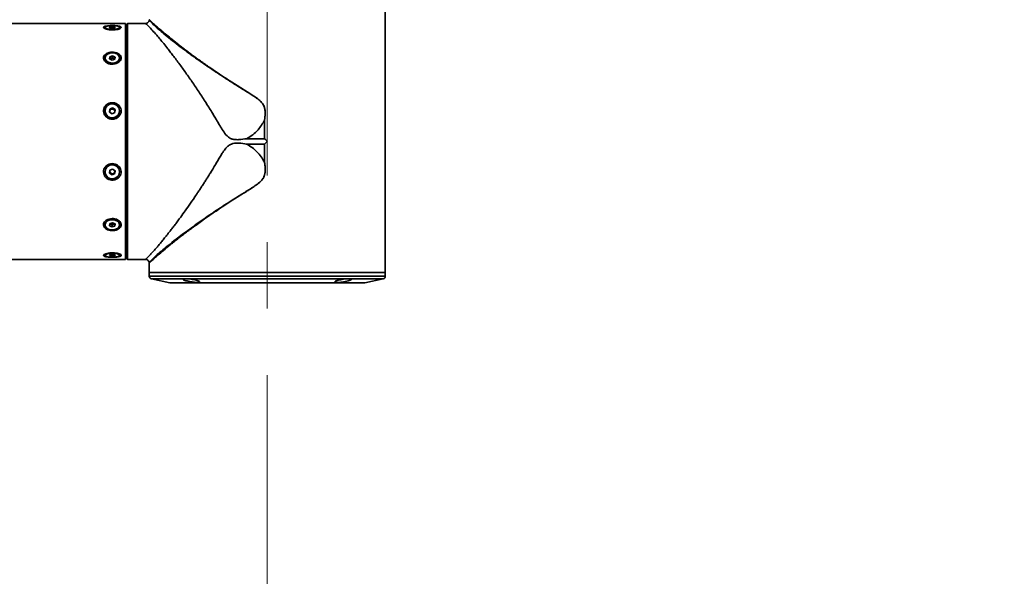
# Model space of a CAD drawing. Header units: millimetres. Extents: x -54 to 820, y 0 to 420.
# Tile 9 of 26: x 201 to 238, y 109 to 130. Entities that reach past the tile are written whole.
import ezdxf

# ---------------------------------------------------------------- set-up
doc = ezdxf.new("R2010")
doc.units = ezdxf.units.MM
doc.linetypes.add('CENTERX2', pattern=[20.32, 12.7, -2.54, 2.54, -2.54])

msp = doc.modelspace()

# ---------------------------------------------------------------- linework, layer by layer
at = {"color": 7, "linetype": 'CENTERX2', "lineweight": 18}
msp.add_line((210.3652, 136.4907), (210.3652, 44.2907), dxfattribs=at)
at = {"color": 7, "linetype": 'Continuous', "lineweight": 35}
for p, q in [((214.8652, 120.0907), (214.8652, 130.7707)), ((204.9552, 129.5907), (173.2752, 129.5907)), ((204.9552, 120.5907), (204.9552, 129.5907)), ((205.0352, 129.5907), (204.9852, 129.5407)), ((205.7146, 129.5907), (205.0352, 129.5907)), ((205.0352, 129.5907), (205.0352, 120.5907)), ((204.1782, 129.4374), (204.1782, 129.3804)), ((204.3503, 129.4249), (204.361, 129.4546)), ((204.4445, 129.4076), (204.3503, 129.4249)), ((204.361, 129.4546), (204.4659, 129.4671)), ((204.361, 129.4229), (204.361, 129.4546)), ((204.5495, 129.4201), (204.4445, 129.4076)), ((204.4659, 129.4671), (204.5602, 129.4499)), ((204.4659, 129.4102), (204.4659, 129.4671)), ((204.5602, 129.4499), (204.5495, 129.4201)), ((204.7322, 129.3804), (204.7322, 129.4374)), ((204.9752, 129.2907), (204.9552, 129.2707)), ((204.9852, 129.2907), (204.9752, 129.2907)), ((204.9752, 129.2907), (204.9752, 125.0907)), ((204.9852, 120.6407), (204.9852, 129.5407)), ((204.1782, 128.2727), (204.1782, 128.231)), ((204.3503, 128.2386), (204.361, 128.3199)), ((204.4445, 128.1914), (204.3503, 128.2386)), ((204.3599, 128.2338), (204.361, 128.2421)), ((204.361, 128.3199), (204.4659, 128.354)), ((204.361, 128.2421), (204.361, 128.3199)), ((204.361, 128.2421), (204.4135, 128.2592)), ((204.4135, 128.2592), (204.4659, 128.2762)), ((204.5495, 128.2255), (204.4445, 128.1914)), ((204.4659, 128.354), (204.5602, 128.3068)), ((204.4659, 128.2762), (204.4659, 128.354)), ((204.4659, 128.2762), (204.5131, 128.2526)), ((204.5131, 128.2526), (204.5506, 128.2338)), ((204.5602, 128.3068), (204.5495, 128.2255)), ((204.7322, 128.231), (204.7322, 128.2727)), ((204.1782, 126.2554), (204.1782, 126.2401)), ((204.3503, 126.2088), (204.361, 126.3199)), ((204.4445, 126.1443), (204.3503, 126.2088)), ((204.3529, 126.2071), (204.3557, 126.2359)), ((204.3557, 126.2359), (204.361, 126.2914)), ((204.361, 126.3199), (204.4659, 126.3664)), ((204.361, 126.2914), (204.361, 126.3199)), ((204.361, 126.2914), (204.4135, 126.3147)), ((204.4135, 126.3147), (204.4659, 126.338)), ((204.5495, 126.1909), (204.4445, 126.1443)), ((204.4659, 126.3664), (204.5602, 126.302)), ((204.4659, 126.338), (204.4659, 126.3664)), ((204.4659, 126.338), (204.5131, 126.3057)), ((204.5131, 126.3057), (204.5576, 126.2753)), ((204.5602, 126.302), (204.5495, 126.1909)), ((204.7322, 126.2401), (204.7322, 126.2554)), ((210.2602, 125.1946), (210.2602, 125.8972)), ((210.2624, 125.897), (210.2624, 125.1935)), ((204.9552, 125.0907), (204.9752, 125.0907)), ((204.9752, 125.0907), (204.9752, 120.8907)), ((209.5776, 125.1946), (210.2602, 125.1946)), ((210.2602, 124.9868), (209.5776, 124.9868)), ((210.2602, 124.2842), (210.2602, 124.9868)), ((210.2624, 124.9879), (210.2624, 124.2844)), ((204.1782, 123.9413), (204.1782, 123.926)), ((204.3503, 123.8794), (204.361, 123.9905)), ((204.361, 123.9905), (204.4659, 124.0371)), ((204.4659, 124.0371), (204.5602, 123.9726)), ((204.5602, 123.9726), (204.5495, 123.8615)), ((204.5548, 123.9455), (204.5495, 123.89)), ((204.5576, 123.9744), (204.5548, 123.9455)), ((204.7322, 123.926), (204.7322, 123.9413)), ((204.4445, 123.815), (204.3503, 123.8794)), ((204.3974, 123.8757), (204.3529, 123.9062)), ((204.4445, 123.8434), (204.3974, 123.8757)), ((204.497, 123.8667), (204.4445, 123.8434)), ((204.5495, 123.8615), (204.4445, 123.815)), ((204.4445, 123.8434), (204.4445, 123.815)), ((204.5495, 123.89), (204.497, 123.8667)), ((204.5495, 123.89), (204.5495, 123.8615)), ((204.1782, 121.9504), (204.1782, 121.9087)), ((204.3503, 121.8746), (204.361, 121.9559)), ((204.4445, 121.8274), (204.3503, 121.8746)), ((204.3974, 121.9288), (204.3599, 121.9476)), ((204.361, 121.9559), (204.4659, 121.99)), ((204.4445, 121.9052), (204.3974, 121.9288)), ((204.497, 121.9223), (204.4445, 121.9052)), ((204.4445, 121.9052), (204.4445, 121.8274)), ((204.5495, 121.8615), (204.4445, 121.8274)), ((204.4659, 121.99), (204.5602, 121.9428)), ((204.5495, 121.9393), (204.497, 121.9223)), ((204.5506, 121.9476), (204.5495, 121.9393)), ((204.5602, 121.9428), (204.5495, 121.8615)), ((204.5495, 121.9393), (204.5495, 121.8615)), ((204.7322, 121.9087), (204.7322, 121.9504)), ((173.2752, 120.5907), (204.9552, 120.5907)), ((204.1782, 120.801), (204.1782, 120.744)), ((204.3503, 120.7316), (204.361, 120.7613)), ((204.4445, 120.7143), (204.3503, 120.7316)), ((204.361, 120.7613), (204.4659, 120.7738)), ((204.4445, 120.7713), (204.4445, 120.7143)), ((204.5495, 120.7268), (204.4445, 120.7143)), ((204.4659, 120.7738), (204.5602, 120.7565)), ((204.5495, 120.7585), (204.5495, 120.7268)), ((204.5602, 120.7565), (204.5495, 120.7268)), ((204.7322, 120.744), (204.7322, 120.801)), ((204.9552, 120.9107), (204.9752, 120.8907)), ((204.9752, 120.8907), (204.9852, 120.8907)), ((204.9852, 120.6407), (205.0352, 120.5907)), ((205.0352, 120.5907), (205.7146, 120.5907)), ((205.8652, 120.4483), (205.8652, 120.0907)), ((205.8652, 120.0907), (205.8652, 119.9507)), ((205.8652, 120.0907), (214.8652, 120.0907)), ((205.9433, 119.8531), (206.6496, 119.6942)), ((214.0809, 119.6942), (214.7872, 119.8531)), ((214.8652, 119.9507), (214.8652, 120.0907)), ((206.6715, 119.6918), (214.059, 119.6918))]:
    msp.add_line(p, q, dxfattribs=at)
at = {"color": 8, "linetype": 'Continuous', "lineweight": 35}
for p, q in [((204.9752, 125.0907), (204.9852, 125.0907)), ((205.8652, 119.9507), (213.5472, 119.9507)), ((214.7872, 119.8531), (205.9433, 119.8531)), ((213.5472, 119.9507), (214.8652, 119.9507)), ((206.6496, 119.6942), (214.0809, 119.6942))]:
    msp.add_line(p, q, dxfattribs=at)
at = {"color": 7, "linetype": 'Continuous', "lineweight": 35, "flags": 128}
for points in [[(204.7069, 129.4673), (204.6481, 129.4888), (204.5633, 129.5034), (204.4639, 129.509), (204.3633, 129.505), (204.2751, 129.4918), (204.2113, 129.4713), (204.1804, 129.4462), (204.1866, 129.4199), (204.2291, 129.396), (204.3021, 129.3776), (204.3959, 129.3673), (204.4976, 129.3665), (204.5936, 129.3753), (204.671, 129.3924), (204.7192, 129.4156), (204.7317, 129.4418), (204.7069, 129.4673)], [(204.7069, 128.3545), (204.6481, 128.4133), (204.5633, 128.453), (204.4639, 128.4685), (204.3633, 128.4574), (204.2751, 128.4215), (204.2113, 128.3654), (204.1804, 128.2968), (204.1866, 128.225), (204.2291, 128.1596), (204.3021, 128.1095), (204.3959, 128.0814), (204.4976, 128.0791), (204.5936, 128.103), (204.671, 128.1498), (204.7192, 128.2132), (204.7317, 128.2847), (204.7069, 128.3545)], [(204.2036, 128.1492), (204.1788, 128.219), (204.1782, 128.231)], [(204.7322, 128.231), (204.7301, 128.2068), (204.6992, 128.1382), (204.6354, 128.0822), (204.5472, 128.0462), (204.4466, 128.0352), (204.3472, 128.0506), (204.33, 128.0563)], [(204.2036, 126.1284), (204.1788, 126.2238), (204.1782, 126.2401)], [(204.7069, 126.3671), (204.6481, 126.4474), (204.5633, 126.5018), (204.4639, 126.5228), (204.3633, 126.5078), (204.2751, 126.4586), (204.2113, 126.3821), (204.1804, 126.2884), (204.1866, 126.1902), (204.2291, 126.1009), (204.3021, 126.0324), (204.3959, 125.994), (204.4976, 125.991), (204.5936, 126.0236), (204.671, 126.0876), (204.7192, 126.1742), (204.7317, 126.2718), (204.7069, 126.3671)], [(204.5477, 126.1901), (204.549, 126.1934), (204.5499, 126.1959)], [(204.7069, 124.0378), (204.6481, 124.118), (204.5633, 124.1724), (204.4639, 124.1935), (204.3633, 124.1784), (204.2751, 124.1293), (204.2113, 124.0527), (204.1804, 123.959), (204.1866, 123.8609), (204.2291, 123.7715), (204.3021, 123.703), (204.3959, 123.6647), (204.4976, 123.6616), (204.5936, 123.6943), (204.671, 123.7582), (204.7192, 123.8448), (204.7317, 123.9424), (204.7069, 124.0378)], [(204.3628, 123.9913), (204.3615, 123.988), (204.3605, 123.9855)], [(204.7069, 121.9905), (204.6481, 122.0493), (204.5633, 122.0891), (204.4639, 122.1045), (204.3633, 122.0935), (204.2751, 122.0575), (204.2113, 122.0015), (204.1804, 121.9329), (204.1866, 121.861), (204.2291, 121.7956), (204.3021, 121.7455), (204.3959, 121.7174), (204.4976, 121.7152), (204.5936, 121.7391), (204.671, 121.7859), (204.7192, 121.8493), (204.7317, 121.9207), (204.7069, 121.9905)], [(204.7069, 120.774), (204.6481, 120.7955), (204.5633, 120.8101), (204.4639, 120.8157), (204.3633, 120.8117), (204.2751, 120.7985), (204.2113, 120.778), (204.1804, 120.7529), (204.1866, 120.7266), (204.2291, 120.7026), (204.3021, 120.6843), (204.3959, 120.674), (204.4976, 120.6732), (204.5936, 120.6819), (204.671, 120.6991), (204.7192, 120.7223), (204.7317, 120.7484), (204.7069, 120.774)]]:
    msp.add_lwpolyline(points, dxfattribs=at)
at = {"color": 7, "linetype": 'CENTERX2', "lineweight": 18}
msp.add_arc((210.3652, 136.4907), 92.2, 95, 85, dxfattribs=at)
at = {"color": 7, "linetype": 'Continuous', "lineweight": 35}
for centre, radius, start, end in [((204.4399, 128.1689), 0.094, 106.33624, 139.77192), ((204.455, 128.1306), 0.1351, 64.56269, 107.90766), ((204.4782, 128.1783), 0.0821, 34.19953, 64.89509), ((204.4543, 126.2487), 0.2781, 205.63868, 358.22839), ((204.4487, 126.2269), 0.0934, 174.5031, 194.59319), ((204.452, 126.2258), 0.0968, 113.43131, 174.05144), ((204.4552, 126.2206), 0.1029, 55.80532, 113.92246), ((204.4591, 126.2261), 0.0962, 8.66062, 55.90767), ((204.4552, 123.9343), 0.2771, 1.44442, 178.55558), ((204.4514, 123.9554), 0.0962, 188.66205, 235.90729), ((204.4585, 123.9556), 0.0968, 293.43101, 354.05174), ((204.4618, 123.9545), 0.0934, 354.50439, 14.59039), ((204.4553, 123.9608), 0.1029, 235.80643, 293.92131), ((204.5246, 121.9246), 0.2092, 7.08739, 77.91235), ((204.4323, 122.0031), 0.0821, 214.19652, 244.90024), ((204.4555, 122.0508), 0.1351, 244.56047, 287.90984), ((204.4706, 122.0125), 0.094, 286.33228, 319.77412), ((205.9652, 119.9507), 0.1, 180, 257.31962), ((214.7652, 119.9507), 0.1, 282.68038, 0), ((206.6715, 119.7918), 0.1, 257.31962, 270), ((214.059, 119.7918), 0.1, 270, 282.68038)]:
    msp.add_arc(centre, radius, start, end, dxfattribs=at)
for points, knots in [([(205.8646, 129.7217), (205.8602, 129.7037), (205.8517, 129.6682), (205.8158, 129.6258), (205.7684, 129.5961), (205.7316, 129.5925), (205.7129, 129.5906)], [0, 0, 0, 0, 0.2510219, 0.4968722, 0.7439108, 1, 1, 1, 1]), ([(209.5776, 125.1946), (209.478, 125.1782), (209.3512, 125.1574), (209.1983, 125.1557), (209.1244, 125.1606), (209.0359, 125.1749), (208.9535, 125.2067), (208.8802, 125.2554), (208.7861, 125.3387), (208.679, 125.4916), (208.5511, 125.6998), (208.4399, 125.8878), (208.3392, 126.0583), (208.2411, 126.2198), (208.0811, 126.4784), (207.8626, 126.8221), (207.5904, 127.2283), (207.321, 127.6149), (207.0999, 127.924), (206.9255, 128.1596), (206.7976, 128.3294), (206.6792, 128.4837), (206.55, 128.649), (206.4134, 128.8203), (206.2736, 128.991), (206.1235, 129.169), (205.9747, 129.3388), (205.8534, 129.4662), (205.7756, 129.5425), (205.7265, 129.5835), (205.7184, 129.5882), (205.7146, 129.5905)], [0, 0, 0, 0, 0.035938, 0.0457392, 0.0545181, 0.0623428, 0.0777091, 0.0855455, 0.0936739, 0.122422, 0.1516317, 0.1814458, 0.2010603, 0.2233733, 0.2502542, 0.3126148, 0.3750756, 0.4377015, 0.5001466, 0.5338338, 0.5659753, 0.5965772, 0.6256464, 0.6692713, 0.7109966, 0.7508638, 0.8147876, 0.875831, 0.917067, 0.9608054, 1, 1, 1, 1]), ([(205.8652, 129.7331), (205.8652, 129.731), (205.8651, 129.7266), (205.8646, 129.7223), (205.8644, 129.7202)], [0, 0, 0, 0, 0.5000022, 1, 1, 1, 1]), ([(205.8652, 129.7331), (205.8671, 129.731), (205.8709, 129.7266), (205.9016, 129.6954), (205.9583, 129.6413), (206.0515, 129.5544), (206.1518, 129.466), (206.2033, 129.4206)], [0, 0, 0, 0, 0.1642958, 0.3342332, 0.5035337, 0.7452678, 1, 1, 1, 1]), ([(204.7865, 129.4511), (204.7777, 129.4589), (204.7594, 129.4749), (204.6922, 129.493), (204.6001, 129.5053), (204.4892, 129.5109), (204.3723, 129.5094), (204.264, 129.5005), (204.1787, 129.4841), (204.127, 129.4612), (204.1134, 129.4339), (204.1369, 129.405), (204.1936, 129.3778), (204.2786, 129.3557), (204.3848, 129.3424), (204.5013, 129.341), (204.6139, 129.3523), (204.7081, 129.3744), (204.7708, 129.4029), (204.7954, 129.4298), (204.7891, 129.445), (204.7865, 129.4511)], [0, 0, 0, 0, 0.0482065, 0.0995747, 0.1525044, 0.2072358, 0.2632352, 0.3195683, 0.3751834, 0.4291579, 0.4812123, 0.5320713, 0.5830864, 0.6354484, 0.6896358, 0.7453225, 0.8016616, 0.8576178, 0.9121864, 0.9648194, 1, 1, 1, 1]), ([(206.2033, 129.4206), (206.2504, 129.3799), (206.3474, 129.2959), (206.5274, 129.1451), (206.74, 128.9721), (206.9441, 128.8109), (207.1246, 128.6712), (207.2712, 128.5596), (207.4243, 128.4448), (207.5794, 128.3303), (207.7373, 128.2154), (207.9051, 128.0953), (208.0771, 127.9744), (208.2639, 127.845), (208.4776, 127.6997), (208.7085, 127.5465), (208.935, 127.3991), (209.1654, 127.2517), (209.3948, 127.109), (209.6096, 126.9753), (209.7749, 126.8703), (209.929, 126.7674), (210.0808, 126.6528), (210.1956, 126.5275), (210.2528, 126.4087), (210.2849, 126.2858), (210.2915, 126.1122), (210.2728, 125.9741), (210.2624, 125.897)], [0, 0, 0, 0, 0.0566543, 0.116795, 0.1805223, 0.247921, 0.2822144, 0.317941, 0.3551063, 0.3900442, 0.4235397, 0.4595251, 0.4980019, 0.5311995, 0.5737631, 0.6256921, 0.6655002, 0.7027302, 0.7547519, 0.7915639, 0.8197646, 0.8449213, 0.8765603, 0.9067971, 0.9213296, 0.9363977, 0.9644847, 1, 1, 1, 1]), ([(204.6887, 128.4333), (204.6629, 128.4468), (204.6073, 128.4758), (204.5, 128.4958), (204.3834, 128.4933), (204.2735, 128.465), (204.1854, 128.4139), (204.1303, 128.346), (204.1131, 128.2696), (204.1332, 128.1935), (204.1869, 128.1249), (204.2695, 128.0706), (204.3741, 128.0375), (204.4901, 128.0315), (204.6038, 128.0549), (204.7003, 128.105), (204.7667, 128.1741), (204.7962, 128.2517), (204.7873, 128.3276), (204.7486, 128.3901), (204.7067, 128.4203), (204.6887, 128.4333)], [0, 0, 0, 0, 0.0472948, 0.1019619, 0.1578763, 0.2142219, 0.2699493, 0.3241065, 0.3763262, 0.4272451, 0.478186, 0.5303856, 0.5844024, 0.6399775, 0.6962976, 0.7523356, 0.807071, 0.8598861, 0.9110928, 0.961873, 1, 1, 1, 1]), ([(204.7113, 126.4569), (204.6875, 126.4785), (204.6365, 126.5248), (204.533, 126.563), (204.4172, 126.5699), (204.3037, 126.5396), (204.208, 126.4753), (204.1424, 126.3852), (204.1141, 126.2817), (204.1237, 126.177), (204.1682, 126.0814), (204.243, 126.0035), (204.342, 125.9514), (204.4561, 125.9328), (204.572, 125.9521), (204.6749, 126.0082), (204.7511, 126.0934), (204.7916, 126.1956), (204.7935, 126.301), (204.7639, 126.3912), (204.7269, 126.4373), (204.7113, 126.4569)], [0, 0, 0, 0, 0.0474735, 0.101627, 0.1572342, 0.2135607, 0.2695759, 0.3242638, 0.3770263, 0.428203, 0.4789919, 0.5307324, 0.5842151, 0.6394053, 0.6956107, 0.75184, 0.8070459, 0.8604339, 0.9120136, 0.9627709, 1, 1, 1, 1]), ([(209.5776, 125.1946), (209.6566, 125.242), (209.8147, 125.3369), (210.06, 125.5637), (210.1832, 125.7693), (210.2588, 125.8955)], [0, 0, 0, 0, 0.2783869, 0.5573993, 1, 1, 1, 1]), ([(210.2602, 125.1946), (210.2606, 125.1946), (210.2614, 125.1944), (210.2619, 125.194), (210.2622, 125.1938)], [0, 0, 0, 0, 0.5586735, 1, 1, 1, 1]), ([(210.2622, 125.1938), (210.2622, 125.1937), (210.2623, 125.1936), (210.2624, 125.1936), (210.2624, 125.1935)], [0, 0, 0, 0, 0.5608539, 1, 1, 1, 1]), ([(210.2624, 125.1935), (210.2816, 125.1743), (210.3159, 125.14), (210.3502, 125.1057), (210.3652, 125.0907)], [0, 0, 0, 0, 0.5611329, 1, 1, 1, 1]), ([(210.3652, 125.0907), (210.3461, 125.0716), (210.3118, 125.0373), (210.2775, 125.003), (210.2624, 124.9879)], [0, 0, 0, 0, 0.5588696, 1, 1, 1, 1]), ([(205.7146, 120.5909), (205.7184, 120.5932), (205.7265, 120.598), (205.7756, 120.6389), (205.8423, 120.7044), (205.9278, 120.7929), (206.0294, 120.905), (206.1358, 121.0272), (206.2412, 121.1518), (206.3413, 121.2727), (206.4507, 121.4077), (206.5563, 121.5406), (206.6561, 121.6682), (206.7486, 121.788), (206.8471, 121.9175), (206.9517, 122.0571), (207.0808, 122.2321), (207.2428, 122.4556), (207.4412, 122.7371), (207.609, 122.9821), (207.7349, 123.1706), (207.8141, 123.2907), (207.8934, 123.4123), (207.9728, 123.5354), (208.0523, 123.6599), (208.1263, 123.7762), (208.2031, 123.8998), (208.2921, 124.0459), (208.3901, 124.2092), (208.4881, 124.3739), (208.5764, 124.5242), (208.6563, 124.652), (208.7242, 124.7531), (208.7774, 124.823), (208.8426, 124.8965), (208.915, 124.953), (208.9946, 124.9908), (209.1069, 125.0248), (209.3061, 125.0307), (209.4782, 125.0028), (209.5776, 124.9868)], [0, 0, 0, 0, 0.039209, 0.0829362, 0.1241534, 0.1645456, 0.2061861, 0.2491592, 0.2788827, 0.3096481, 0.341474, 0.3743771, 0.3975049, 0.4216144, 0.4467095, 0.4727936, 0.4998695, 0.5415472, 0.589202, 0.6399089, 0.6582064, 0.67651, 0.69482, 0.7131362, 0.7314587, 0.7497874, 0.7640979, 0.7849468, 0.8123341, 0.8332375, 0.8541318, 0.875022, 0.887242, 0.8976847, 0.9063988, 0.9223206, 0.9300159, 0.9377309, 0.9640594, 1, 1, 1, 1]), ([(209.5776, 124.9868), (209.6488, 124.9448), (209.7913, 124.8607), (209.9763, 124.6939), (210.1381, 124.504), (210.2185, 124.3587), (210.2588, 124.2859)], [0, 0, 0, 0, 0.2493765, 0.4990644, 0.7492135, 1, 1, 1, 1]), ([(210.2622, 124.9877), (210.2619, 124.9874), (210.2613, 124.9869), (210.2605, 124.9868), (210.2602, 124.9868)], [0, 0, 0, 0, 0.5608332, 1, 1, 1, 1]), ([(210.2624, 124.9879), (210.2624, 124.9878), (210.2623, 124.9878), (210.2622, 124.9877), (210.2622, 124.9877)], [0, 0, 0, 0, 0.5591942, 1, 1, 1, 1]), ([(204.6457, 124.1861), (204.6172, 124.2015), (204.555, 124.235), (204.4436, 124.2482), (204.3285, 124.2258), (204.2274, 124.1665), (204.1542, 124.0792), (204.1172, 123.9762), (204.1184, 123.8709), (204.1552, 123.7738), (204.2236, 123.6931), (204.3178, 123.6364), (204.4295, 123.6106), (204.5463, 123.6208), (204.6535, 123.6673), (204.7367, 123.7447), (204.7857, 123.8425), (204.7966, 123.9481), (204.7704, 124.0494), (204.7171, 124.1319), (204.6675, 124.1696), (204.6457, 124.1861)], [0, 0, 0, 0, 0.0470031, 0.1024138, 0.1586632, 0.214842, 0.2699075, 0.3231153, 0.3745683, 0.4253186, 0.4767463, 0.5298067, 0.584652, 0.6407078, 0.6970242, 0.7525483, 0.8063847, 0.858318, 0.9091411, 0.960218, 1, 1, 1, 1]), ([(210.2588, 124.286), (210.2692, 124.2139), (210.29, 124.07), (210.2848, 123.886), (210.2425, 123.7461), (210.1698, 123.6201), (209.9864, 123.4459), (209.6864, 123.2562), (209.2111, 122.9642), (208.6343, 122.6), (207.987, 122.1643), (207.3954, 121.7434), (206.9288, 121.3926), (206.5769, 121.1152), (206.3139, 120.8999), (206.1832, 120.7843), (206.118, 120.7266)], [0, 0, 0, 0, 0.0322089, 0.0643414, 0.0803418, 0.0963667, 0.1281259, 0.1909074, 0.2537194, 0.3780975, 0.5025962, 0.6274173, 0.7510661, 0.8342546, 0.9173275, 1, 1, 1, 1]), ([(210.2624, 124.2844), (210.27, 124.2312), (210.2842, 124.1322), (210.2892, 123.993), (210.2796, 123.8729), (210.2515, 123.7682), (210.2111, 123.6874), (210.1655, 123.6246), (210.1198, 123.5734), (210.0534, 123.5105), (209.9543, 123.4333), (209.828, 123.3458), (209.6953, 123.2602), (209.559, 123.1746), (209.3852, 123.0666), (209.1724, 122.9336), (208.934, 122.7818), (208.6966, 122.6272), (208.4704, 122.4767), (208.2648, 122.337), (208.0625, 122.1969), (207.8587, 122.0533), (207.6497, 121.903), (207.4594, 121.7634), (207.2872, 121.6344), (207.132, 121.5161), (206.9188, 121.3509), (206.6674, 121.1515), (206.4025, 120.933), (206.268, 120.8167), (206.2033, 120.7608)], [0, 0, 0, 0, 0.0245529, 0.0456358, 0.063493, 0.0794094, 0.0948531, 0.1044177, 0.1148349, 0.1261954, 0.146172, 0.1722559, 0.1965978, 0.2187605, 0.2465103, 0.291361, 0.3357776, 0.3797605, 0.426677, 0.4676032, 0.5025388, 0.5503481, 0.5956304, 0.6383894, 0.6786294, 0.7163552, 0.7515733, 0.840721, 0.9234569, 1, 1, 1, 1]), ([(210.2588, 124.2859), (210.259, 124.2855), (210.2593, 124.285), (210.2598, 124.2844), (210.2601, 124.2843), (210.2602, 124.2842)], [0, 0, 0, 0, 0.6118678, 0.8292824, 1, 1, 1, 1]), ([(210.2624, 124.2844), (210.262, 124.2844), (210.2613, 124.2843), (210.2605, 124.2842), (210.2602, 124.2842)], [0, 0, 0, 0, 0.5599117, 1, 1, 1, 1]), ([(204.6887, 122.0779), (204.6629, 122.093), (204.6073, 122.1255), (204.5, 122.1487), (204.3834, 122.1458), (204.2735, 122.1132), (204.1854, 122.0561), (204.1303, 121.9831), (204.1131, 121.9051), (204.1332, 121.831), (204.1869, 121.7672), (204.2695, 121.7186), (204.3741, 121.6898), (204.4901, 121.6845), (204.6038, 121.7048), (204.7003, 121.7491), (204.7667, 121.8126), (204.7962, 121.8872), (204.7873, 121.964), (204.7486, 122.0302), (204.7067, 122.0636), (204.6887, 122.0779)], [0, 0, 0, 0, 0.047295, 0.1019621, 0.1578766, 0.214222, 0.2699491, 0.3241064, 0.3763264, 0.4272448, 0.4781857, 0.5303856, 0.5844025, 0.6399776, 0.6962977, 0.7523356, 0.8070707, 0.8598861, 0.9110928, 0.9618732, 1, 1, 1, 1]), ([(204.7113, 120.8031), (204.6875, 120.8101), (204.6365, 120.8251), (204.533, 120.8384), (204.4172, 120.8408), (204.3037, 120.8302), (204.208, 120.8087), (204.1424, 120.7805), (204.1141, 120.7507), (204.1237, 120.7234), (204.1682, 120.7008), (204.243, 120.6841), (204.342, 120.6737), (204.4561, 120.6702), (204.572, 120.6739), (204.6749, 120.685), (204.7511, 120.7035), (204.7916, 120.728), (204.7935, 120.7561), (204.7639, 120.7824), (204.7269, 120.797), (204.7113, 120.8031)], [0, 0, 0, 0, 0.0474734, 0.1016271, 0.1572342, 0.2135607, 0.2695763, 0.3242638, 0.3770262, 0.4282027, 0.4789919, 0.5307323, 0.5842152, 0.6394054, 0.6956107, 0.7518402, 0.8070458, 0.8604339, 0.9120136, 0.9627704, 1, 1, 1, 1]), ([(205.7128, 120.5908), (205.7316, 120.5889), (205.7684, 120.5853), (205.8157, 120.5557), (205.8516, 120.5133), (205.8602, 120.4778), (205.8645, 120.4599)], [0, 0, 0, 0, 0.2561034, 0.5031554, 0.7490009, 1, 1, 1, 1]), ([(206.2033, 120.7608), (206.168, 120.7298), (206.0985, 120.6688), (206.0163, 120.5941), (205.9393, 120.5223), (205.8783, 120.463), (205.8696, 120.4532), (205.8652, 120.4483)], [0, 0, 0, 0, 0.171264, 0.3365966, 0.4963326, 0.7494506, 1, 1, 1, 1]), ([(206.118, 120.7266), (206.1271, 120.7303), (206.1413, 120.7359), (206.1699, 120.7474), (206.1892, 120.7551), (206.2033, 120.7608)], [0, 0, 0, 0, 0.3195941, 0.4999969, 1, 1, 1, 1]), ([(207.4592, 119.7325), (207.4226, 119.7393), (207.3496, 119.753), (207.2542, 119.7779), (207.1829, 119.8026), (207.1447, 119.8246), (207.1444, 119.8415), (207.1813, 119.8514), (207.2496, 119.8538), (207.3409, 119.8488), (207.4454, 119.8369), (207.5525, 119.8191), (207.6514, 119.7967), (207.7305, 119.772), (207.7796, 119.7476), (207.7919, 119.7269), (207.7659, 119.7129), (207.7063, 119.7073), (207.6215, 119.7106), (207.5346, 119.7202), (207.4796, 119.7291), (207.4592, 119.7325)], [0, 0, 0, 0, 0.0549013, 0.1097717, 0.1653169, 0.220899, 0.2757025, 0.3293203, 0.3818635, 0.433835, 0.4859085, 0.5387042, 0.5926055, 0.6476092, 0.703251, 0.7586926, 0.8130575, 0.8659433, 0.9177215, 0.9693333, 1, 1, 1, 1]), ([(213.2713, 119.7325), (213.2358, 119.7269), (213.1647, 119.7158), (213.0684, 119.7081), (212.9943, 119.7087), (212.9499, 119.7178), (212.9392, 119.734), (212.9637, 119.7555), (213.0226, 119.78), (213.1104, 119.8046), (213.2169, 119.8263), (213.3285, 119.8426), (213.4314, 119.8519), (213.5141, 119.8537), (213.5686, 119.848), (213.5901, 119.8356), (213.5761, 119.8173), (213.5274, 119.7947), (213.448, 119.7699), (213.3574, 119.7482), (213.2959, 119.7369), (213.2713, 119.7325)], [0, 0, 0, 0, 0.0528679, 0.1057754, 0.1577906, 0.2093374, 0.2614423, 0.3148205, 0.369567, 0.4251496, 0.4806903, 0.5353988, 0.5889117, 0.6413801, 0.6933308, 0.7454411, 0.7983179, 0.8523161, 0.9073954, 0.9630538, 1, 1, 1, 1])]:
    msp.add_open_spline(points, degree=3, knots=knots, dxfattribs=at)
at = {"color": 8, "linetype": 'Continuous', "lineweight": 35}
for points, knots in [([(210.2588, 125.8955), (210.2714, 125.9841), (210.2903, 126.1172), (210.2814, 126.2962), (210.2484, 126.427), (210.1802, 126.5432), (210.0584, 126.6714), (209.8103, 126.8513), (209.4415, 127.0753), (208.9619, 127.3726), (208.4551, 127.7011), (207.933, 128.0559), (207.489, 128.3717), (207.1188, 128.6456), (206.8142, 128.8787), (206.5416, 129.0948), (206.3064, 129.2888), (206.115, 129.4549), (205.9716, 129.593), (205.8894, 129.6823), (205.8553, 129.7323), (205.8649, 129.7195), (205.8651, 129.7192)], [0, 0, 0, 0, 0.0321062, 0.048176, 0.0641446, 0.0801061, 0.0960249, 0.127411, 0.1900942, 0.2523957, 0.3349747, 0.4179719, 0.5010333, 0.5627638, 0.6245392, 0.6869078, 0.7490067, 0.8108706, 0.8732872, 0.9358025, 0.9983106, 1, 1, 1, 1]), ([(205.8644, 120.4614), (205.8644, 120.4613), (205.859, 120.4538), (205.8777, 120.4821), (205.9234, 120.5354), (206.0023, 120.6194), (206.0795, 120.691), (206.118, 120.7266)], [0, 0, 0, 0, 0.0012656, 0.2510366, 0.5010486, 0.7510952, 1, 1, 1, 1])]:
    msp.add_open_spline(points, degree=3, knots=knots, dxfattribs=at)

doc.saveas('drawing.dxf')
